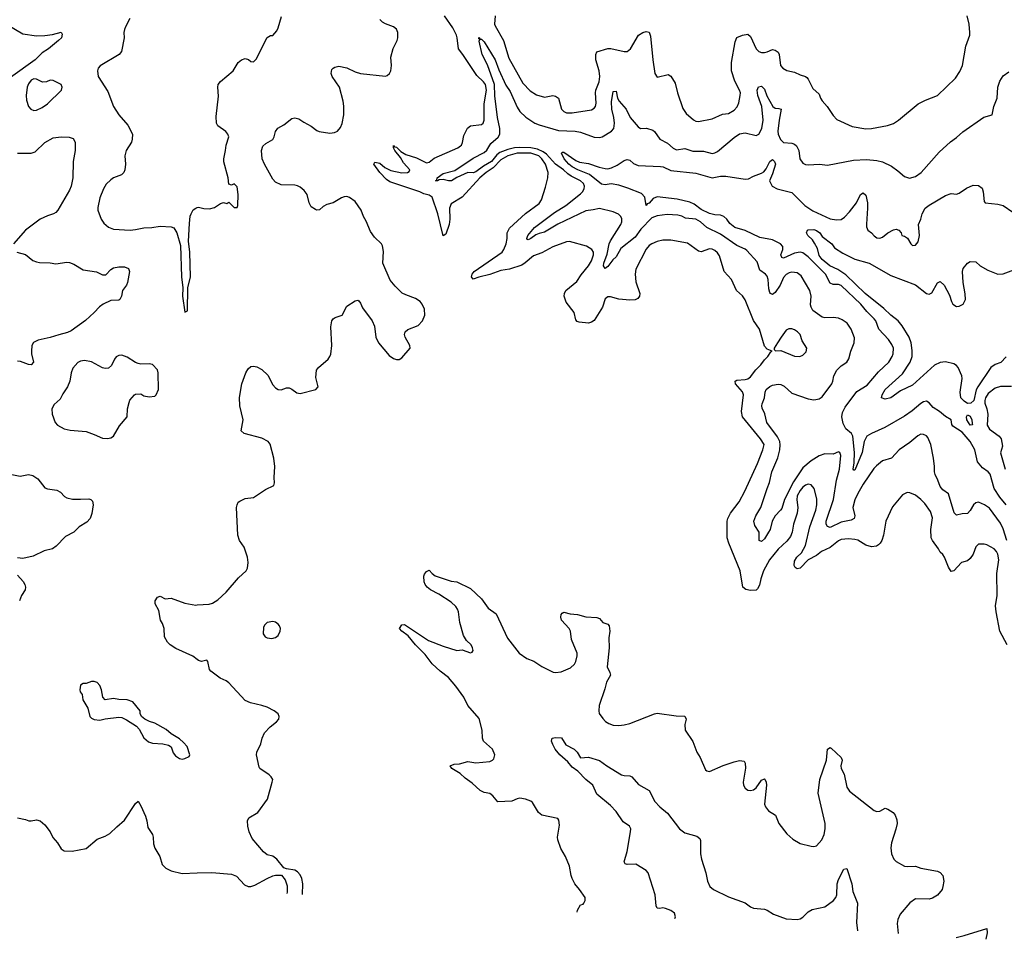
# Model space of a CAD drawing. Header units: inches. Extents: x 1473912 to 1647258, y 640388 to 773423.
# Tile 28 of 256: x 1518707 to 1525878, y 642207 to 648902. Entities that reach past the tile are written whole.
import ezdxf

# ---------------------------------------------------------------- set-up
doc = ezdxf.new("R2010")
doc.units = ezdxf.units.IN
doc.header["$MEASUREMENT"] = 0
doc.layers.add('B5614', color=7, linetype='Continuous')
doc.layers.add('B5624', color=7, linetype='Continuous')

msp = doc.modelspace()

# ---------------------------------------------------------------- linework, layer by layer
at = {"layer": 'B5614', "color": 5}
for points, elevation in [([(1519508.4, 648910), (1519476.4, 648850), (1519470.4, 648830), (1519466, 648810), (1519468, 648770), (1519447.3, 648670), (1519430.8, 648650), (1519293.3, 648566.7), (1519278, 648550), (1519272.7, 648530), (1519278, 648490), (1519350, 648380.7), (1519389.3, 648269.3), (1519427.9, 648210), (1519493.7, 648133.7), (1519528.4, 648070), (1519526.6, 648033.4), (1519520.4, 648010), (1519482.4, 647950), (1519476.4, 647930), (1519472.7, 647910), (1519478, 647850), (1519473, 647810), (1519465.5, 647790), (1519447.4, 647772.6), (1519390, 647749.8), (1519370, 647736.8), (1519335.9, 647704.1), (1519316.1, 647670), (1519290, 647605.2), (1519275.2, 647535.2), (1519276.1, 647516.1), (1519300.4, 647450), (1519320.7, 647420.7), (1519352.9, 647392.9), (1519390, 647376.5), (1519510.3, 647370.3), (1519550, 647373.6), (1519610, 647387.9), (1519670, 647388.2), (1519730, 647398.4), (1519810, 647395.3), (1519830, 647388), (1519852.4, 647350), (1519877.6, 647257.6), (1519884.1, 647030), (1519896, 646950), (1519893.4, 646890), (1519910, 646774), (1519930, 646782), (1519930.7, 646950), (1519950.9, 647030), (1519946.2, 647210), (1519936.5, 647290), (1519942.6, 647417.4), (1519948.8, 647471.2), (1519955.1, 647490), (1519970, 647518), (1519990, 647531.3), (1520000, 647534.7)], 840), ([(1518622.9, 648862.9), (1518730, 648800.2), (1518830, 648784.9), (1518890, 648786.3), (1518945.7, 648794.3), (1519010, 648810.7), (1519016.3, 648796.3), (1519010.6, 648770), (1518990.6, 648750), (1518916.4, 648690), (1518870, 648660.3), (1518819.8, 648610), (1518639.1, 648480.9)], 820), ([(1518690.3, 647930.3), (1518789.8, 647930.2), (1518819.1, 647940.9), (1518890, 648009.1), (1518950, 648041.6), (1519009.1, 648049.1), (1519066.2, 648046.2), (1519097.3, 648037.3), (1519110.3, 648010.3), (1519110.3, 647950.3), (1519097.4, 647870), (1519093.6, 647750), (1519081.8, 647690), (1519070, 647662), (1518984, 647516), (1518970, 647499.5), (1518952.3, 647487.7), (1518910, 647474.7), (1518856.3, 647450), (1518750.2, 647369.7), (1518663, 647270)], 820), ([(1518686, 647210), (1518750, 647192.7), (1518803, 647150), (1518830, 647138.5), (1518850, 647133.6), (1518930, 647131.5), (1518970, 647125.5), (1519050, 647136.3), (1519070, 647134), (1519102, 647122), (1519170, 647082.2), (1519266.2, 647066.2), (1519310, 647044), (1519334.8, 647045.2), (1519370, 647083.7), (1519390, 647095.2), (1519430, 647103.6), (1519470, 647103.1), (1519498.4, 647090), (1519506.7, 647070), (1519493.1, 646990), (1519485.7, 646970), (1519454.7, 646930), (1519448.4, 646890), (1519435.5, 646864.5), (1519430, 646860.9), (1519370, 646857.3), (1519315.8, 646830), (1519288.6, 646811.4), (1519250, 646769.7), (1519187.1, 646712.9), (1519082.9, 646637.1), (1519056, 646624), (1518991.3, 646608.7), (1518930, 646587.4), (1518841, 646570), (1518807.5, 646552.5), (1518796.4, 646530), (1518793.4, 646490), (1518793.7, 646470), (1518807.3, 646410), (1518790.3, 646389.7), (1518770, 646392.3), (1518713.6, 646413.6), (1518690, 646416.4)], 820), ([(1518650, 645590.3), (1518710, 645578), (1518770, 645590.3), (1518802.6, 645582.6), (1518838.7, 645558.7), (1518890, 645494), (1518910, 645486), (1518977.3, 645477.3), (1519003.4, 645463.4), (1519034, 645430), (1519050, 645421.3), (1519092.2, 645412.2), (1519150, 645410.2), (1519210, 645414.4), (1519224, 645410), (1519236, 645396), (1519241.3, 645370), (1519233, 645307), (1519219.5, 645270), (1519196.9, 645243.1), (1519139.1, 645210), (1519100.7, 645170), (1519041.4, 645138.6), (1518971.5, 645068.5), (1518946, 645050), (1518886.1, 645033.9), (1518804, 644996), (1518730, 644978.7), (1518690, 644985.1)], 820), ([(1518690, 644857.3), (1518731.9, 644811.9), (1518744.9, 644790), (1518750.4, 644770), (1518747.3, 644750), (1518721, 644710), (1518706, 644670)], 820), ([(1520000, 644244.3), (1519967.5, 644267.5), (1519844.2, 644324.2), (1519802.7, 644350), (1519783.7, 644370), (1519762.7, 644410), (1519759.3, 644470), (1519746.8, 644506.8), (1519733.2, 644530), (1519720.2, 644600.2), (1519694, 644650), (1519694, 644670), (1519710, 644698), (1519730, 644704.7), (1519766.4, 644686.4), (1519810, 644690.7), (1519910, 644654), (1519990, 644640.3), (1520000, 644640.9)], 820), ([(1518692, 643090), (1518750, 643079.1), (1518774, 643070), (1518791.3, 643068.7), (1518830, 643077.3), (1518856, 643070), (1518890, 643039.1), (1518928, 642990), (1518948.9, 642948.9), (1518982, 642910), (1519010, 642866), (1519030.6, 642850.6), (1519090, 642847.7), (1519190, 642868.5), (1519270, 642936.4), (1519330, 642957.6), (1519364.2, 642975.8), (1519413.4, 643026.6), (1519470, 643074.8), (1519550, 643196), (1519570, 643211.3), (1519590, 643178), (1519622.5, 643102.5), (1519633.4, 643070), (1519641.3, 643021.3), (1519674.6, 642970), (1519679.6, 642950), (1519681.4, 642901.4), (1519690.3, 642870.3), (1519728.4, 642810), (1519745.7, 642750), (1519770, 642724.2), (1519810, 642704.6), (1519890, 642686), (1520000, 642690.1)], 820)]:
    msp.add_lwpolyline(points, dxfattribs=dict(at, elevation=elevation))
at = {"layer": 'B5614', "color": 5, "elevation": 840}
for points in [[(1518810, 648472.1), (1518790, 648461.7), (1518770, 648435.6), (1518762.3, 648410), (1518754.4, 648350), (1518756.5, 648316.5), (1518770, 648270.8), (1518788, 648250), (1518810, 648241.1), (1518830, 648243.1), (1518870, 648262.3), (1518910.5, 648289.5), (1519012.3, 648390), (1519017.2, 648410), (1519008.7, 648430), (1518950, 648459), (1518930, 648461.2), (1518902, 648450), (1518871.9, 648448.1), (1518829.7, 648469.7)], [(1519450, 646458.7), (1519430, 646456.9), (1519410, 646447), (1519396.4, 646430), (1519376.5, 646383.5), (1519354.7, 646365.3), (1519330, 646362.6), (1519310, 646368.3), (1519230, 646412.2), (1519178.7, 646421.3), (1519150, 646416.3), (1519130, 646405.6), (1519093.7, 646366.3), (1519080.9, 646330), (1519072.7, 646270), (1519056, 646230), (1519021.2, 646178.8), (1519001.1, 646138.9), (1518958.7, 646101.3), (1518941.6, 646070), (1518942.4, 646030), (1518966, 645970), (1518982, 645950), (1519030, 645923.7), (1519073.5, 645913.5), (1519190, 645903), (1519250, 645883), (1519310, 645854.9), (1519347.5, 645852.5), (1519370, 645858), (1519390, 645870.8), (1519434.5, 645945.5), (1519489.3, 646010), (1519492.7, 646070), (1519504.1, 646115.9), (1519510, 646131.3), (1519542, 646170), (1519550, 646176), (1519590, 646178), (1519610, 646164.7), (1519650, 646156), (1519690, 646161), (1519702, 646170), (1519719, 646210), (1519715.1, 646330), (1519710, 646354), (1519672.9, 646392.9), (1519650, 646397.6), (1519590, 646394.7), (1519570, 646398.9), (1519550, 646406), (1519490, 646444.7)], [(1519250, 644084.5), (1519230, 644083.6), (1519190, 644069.2), (1519170, 644069), (1519150, 644057), (1519144.1, 644024.1), (1519147.7, 644007.7), (1519161, 643990), (1519166.8, 643950), (1519204, 643890), (1519217.3, 643830), (1519230, 643817.3), (1519250, 643806.4), (1519290, 643802.4), (1519330, 643812.7), (1519430, 643823.1), (1519450, 643820.4), (1519485.3, 643805.3), (1519558, 643758), (1519576.2, 643736.2), (1519610, 643674), (1519643.8, 643643.8), (1519674.2, 643634.2), (1519750, 643630.4), (1519790, 643620.5), (1519810, 643606.8), (1519824.7, 643564.7), (1519841.7, 643541.7), (1519870, 643522), (1519890, 643518.8), (1519910, 643522), (1519942, 643538), (1519946, 643550), (1519926, 643610), (1519900.7, 643640.7), (1519870, 643667.3), (1519810, 643702.9), (1519774.3, 643734.3), (1519690, 643779.6), (1519651.3, 643791.3), (1519617.2, 643810), (1519594, 643830), (1519584, 643850), (1519584, 643870), (1519530, 643935.1), (1519490, 643949.6), (1519430, 643951.5), (1519390, 643960.5), (1519329.7, 643949.6), (1519313.3, 643970), (1519302.7, 644022.7), (1519290, 644054), (1519270, 644076)]]:
    msp.add_lwpolyline(points, close=True, dxfattribs=at)
at = {"layer": 'B5624', "color": 5}
for points, elevation in [([(1520000, 647534.7), (1520010, 647538), (1520047.1, 647527.1), (1520090, 647526), (1520124.7, 647535.3), (1520170, 647564.7), (1520190, 647572), (1520215.3, 647564.7), (1520230, 647574), (1520270, 647534), (1520290, 647534), (1520295.3, 647550), (1520298, 647630), (1520290, 647686), (1520270, 647708), (1520250, 647698), (1520230, 647706), (1520224, 647750), (1520193.6, 647866.4), (1520193.2, 647890), (1520206.6, 647950), (1520209.5, 647990), (1520229.6, 648050), (1520223, 648070), (1520208.7, 648088.7), (1520150, 648129.7), (1520139.1, 648150), (1520137.4, 648197.4), (1520155.2, 648344.8), (1520148.7, 648410), (1520153.3, 648430), (1520170, 648453.4), (1520261.2, 648530), (1520299, 648590), (1520322, 648610), (1520350, 648618.8), (1520373.2, 648613.2), (1520390, 648598), (1520410, 648596), (1520430, 648616), (1520510, 648772), (1520533.2, 648786.8), (1520550, 648787.7), (1520579.5, 648820.5), (1520590, 648842.8), (1520613.9, 648926.1)], 840), ([(1520000, 644640.9), (1520086.5, 644646.5), (1520110, 644653), (1520150, 644678.6), (1520210, 644734), (1520301.1, 644838.9), (1520355.1, 644890), (1520366, 644910), (1520371.6, 644950), (1520366.6, 644990), (1520340.8, 645060.8), (1520307.6, 645110), (1520295.6, 645150), (1520287, 645350), (1520289.5, 645370.5), (1520299, 645390), (1520310, 645397.3), (1520350, 645415.5), (1520410, 645424.4), (1520498, 645482), (1520558, 645510), (1520562, 645530), (1520559.6, 645570), (1520564.8, 645650), (1520558.8, 645710), (1520531.1, 645811.1), (1520517.2, 645830), (1520470, 645856.2), (1520342, 645890), (1520319.3, 645910), (1520335.1, 645990), (1520309.8, 646090), (1520307.5, 646152.5), (1520325.1, 646250), (1520354.3, 646330), (1520370, 646360.5), (1520390, 646377), (1520410, 646378.9), (1520434.8, 646374.8), (1520470, 646356), (1520513.5, 646313.5), (1520550, 646244.9), (1520570, 646223), (1520590, 646210.7), (1520610, 646207.7), (1520650, 646222.8), (1520670, 646222), (1520690, 646212.4), (1520725.4, 646185.4), (1520750, 646180.7), (1520864, 646210), (1520879.6, 646230), (1520863.9, 646296.1), (1520869.6, 646350.4), (1520884, 646370), (1520953.2, 646430), (1520966.6, 646450), (1520971.8, 646468.2), (1520980.5, 646530), (1520973.2, 646666.8), (1520979, 646710), (1520990, 646724.7), (1521005.6, 646734.4), (1521055.3, 646750), (1521090, 646816), (1521150, 646856), (1521170, 646861), (1521175.9, 646855.9), (1521190, 646838), (1521204.1, 646804.1), (1521274, 646710), (1521290.5, 646670), (1521299.5, 646590), (1521319.3, 646550), (1521398.4, 646458.4), (1521430, 646435.8), (1521450, 646428.9), (1521470, 646429), (1521490, 646441.1), (1521549.6, 646510), (1521547.3, 646530), (1521514.5, 646590), (1521509.5, 646610), (1521513.2, 646630), (1521533.6, 646646.4), (1521610, 646674.9), (1521641.6, 646710), (1521658, 646750), (1521653.9, 646793.9), (1521638.7, 646830), (1521622.9, 646850), (1521590, 646873.3), (1521518, 646898), (1521491.9, 646911.9), (1521441.1, 646961.1), (1521406, 647006), (1521351.7, 647130), (1521355.5, 647215.5), (1521350, 647256), (1521341.6, 647270), (1521290, 647319.6), (1521261.2, 647361.2), (1521230, 647434.5), (1521209.7, 647470), (1521194.8, 647514.7), (1521150, 647577.6), (1521110, 647607.6), (1521090, 647615.1), (1521070, 647612.7), (1521050, 647605.6), (1520990.8, 647570), (1520943.2, 647556.8), (1520917.6, 647542.4), (1520890, 647518), (1520870, 647516), (1520860.1, 647520.1), (1520830, 647539), (1520816.2, 647570), (1520800.5, 647630), (1520779, 647659), (1520750, 647683), (1520730, 647693.5), (1520710, 647697.6), (1520610, 647699.8), (1520570, 647719.7), (1520550, 647742), (1520489.8, 647850), (1520472.2, 647890), (1520468.9, 647951.1), (1520478.2, 647981.8), (1520499.6, 648000.4), (1520549.6, 648030), (1520561, 648050), (1520571, 648089), (1520586.6, 648113.4), (1520630, 648136.3), (1520690, 648183.1), (1520710, 648186.7), (1520739.5, 648179.5), (1520775.2, 648155.2), (1520830, 648127), (1520870, 648094.9), (1520887.9, 648087.9), (1520964.9, 648075.1), (1521000.1, 648079.9), (1521022, 648090), (1521043.5, 648116.5), (1521054.3, 648145.7), (1521068, 648210), (1521068, 648272), (1521063.1, 648310), (1521036.7, 648410), (1520983.1, 648490), (1520975.1, 648510), (1520981.3, 648538.7), (1520989.7, 648550.3), (1521002.7, 648557.3), (1521030, 648564.4), (1521090, 648553.1), (1521150, 648522.6), (1521190, 648511.8), (1521370, 648492.2), (1521383.3, 648496.7), (1521399.5, 648510), (1521409.8, 648530.2), (1521415.3, 648570), (1521409.8, 648630.2), (1521427.2, 648692.8), (1521456.3, 648750), (1521460.5, 648770), (1521461.6, 648810), (1521450, 648834.5), (1521430, 648851.5), (1521370, 648871.5), (1521350, 648883.6), (1521330, 648902.9)], 820), ([(1525899.3, 644350), (1525845.5, 644450), (1525817.4, 644590), (1525814.5, 644634.5), (1525825.5, 644710), (1525823, 644870), (1525837.2, 644970), (1525831.3, 645010), (1525821.7, 645030), (1525804.5, 645050), (1525750, 645078.5), (1525730, 645083.5), (1525690, 645083.5), (1525670, 645065.1), (1525650.2, 645010), (1525630, 644979.3), (1525610, 644962.8), (1525566, 644950), (1525510, 644889.6), (1525490, 644885.1), (1525470, 644917), (1525442.4, 644990), (1525430, 645008.2), (1525410, 645024.2), (1525397.7, 645050), (1525354.7, 645110), (1525345.2, 645130), (1525342.1, 645190), (1525355.2, 645275.2), (1525340.5, 645320.5), (1525299.2, 645379.2), (1525269.9, 645409.9), (1525230, 645441), (1525190, 645457.7), (1525170, 645459.1), (1525137.3, 645442.7), (1525063.5, 645356.5), (1525013.7, 645250), (1524997.3, 645150), (1524986.3, 645110), (1524974.6, 645090), (1524961.7, 645078.3), (1524946.8, 645070), (1524910, 645065.3), (1524870, 645077.3), (1524810, 645111.6), (1524790, 645117.3), (1524743, 645123), (1524690, 645116.5), (1524670, 645108.5), (1524610, 645060.2), (1524545.7, 645030), (1524510, 645000.5), (1524450.2, 644969.8), (1524390, 644909.7), (1524370, 644904.2), (1524354.5, 644914.5), (1524347.6, 644927.6), (1524350, 644961), (1524367.3, 644990), (1524399.8, 645020.3), (1524430, 645074), (1524460.5, 645210), (1524504.5, 645330), (1524513.2, 645370), (1524513, 645413), (1524493.6, 645490), (1524470, 645514.5), (1524450, 645519.6), (1524430, 645512.8), (1524410, 645498.3), (1524390, 645475.1), (1524370, 645436.2), (1524366.8, 645406.8), (1524373, 645350), (1524368.6, 645310), (1524342.3, 645230), (1524331.8, 645170), (1524320.1, 645139.9), (1524293.9, 645106.1), (1524230, 645046.8), (1524167.7, 644970), (1524123.5, 644890), (1524103.5, 644830), (1524094.4, 644785.6), (1524081.1, 644758.9), (1524070, 644748.2), (1524030, 644745.4), (1523994.5, 644754.5), (1523972.7, 644770), (1523953.2, 644890), (1523871.6, 645090), (1523859.6, 645130), (1523858.2, 645250), (1523863.4, 645270), (1523884.1, 645310), (1523947.1, 645392.9), (1523987.1, 645470), (1524079.8, 645670), (1524119.4, 645770), (1524127.7, 645810), (1524103.1, 645850), (1523969.8, 646010), (1523963.9, 646050), (1523978.2, 646170), (1523970, 646192.6), (1523919.7, 646250), (1523917, 646270), (1523930, 646278), (1523990, 646281.5), (1524010, 646288.2), (1524030, 646303.1), (1524066.8, 646353.2), (1524104.8, 646390), (1524130, 646426), (1524156, 646450), (1524176.4, 646483.6), (1524186, 646490), (1524150, 646504), (1524130, 646525.2), (1524093.8, 646650), (1524051.8, 646711.8), (1523990, 646863.6), (1523970, 646893), (1523928.2, 646930), (1523890.6, 647010.6), (1523836.8, 647070), (1523803.3, 647183.3), (1523790, 647204.7), (1523770, 647223.1), (1523750, 647232.1), (1523730, 647233.7), (1523670, 647212.6), (1523650, 647217.7), (1523570, 647276.4), (1523450, 647296.2), (1523390, 647296.8), (1523350, 647288), (1523310, 647271.6), (1523290, 647257.1), (1523268.4, 647231.6), (1523194, 647085.9), (1523188.2, 647050), (1523193.4, 646993.4), (1523223.7, 646910), (1523220.5, 646890), (1523208.5, 646871.5), (1523190, 646863.6), (1523150, 646860.5), (1523070, 646868), (1523010, 646884.2), (1522990, 646883.6), (1522970, 646869.2), (1522951.2, 646810), (1522890, 646712.2), (1522870, 646699.3), (1522850, 646693.8), (1522780.7, 646700.7), (1522766, 646706), (1522757.6, 646717.6), (1522744.8, 646770), (1522685.9, 646845.9), (1522671.8, 646890), (1522674, 646910), (1522683.5, 646930), (1522763.4, 646996.6), (1522795.6, 647044.4), (1522849.8, 647110), (1522870, 647147), (1522885.7, 647190), (1522886.8, 647210), (1522874.3, 647230), (1522834.4, 647254.4), (1522710, 647286.8), (1522690, 647284.4), (1522590, 647247.7), (1522510, 647204.5), (1522450, 647182.6), (1522389, 647131), (1522364.4, 647115.6), (1522272.9, 647087.1), (1522210, 647076.1), (1522130, 647046.1), (1522050, 647028.8), (1522010, 647012.4), (1521998, 647030), (1522002.2, 647050), (1522016.8, 647070), (1522219.8, 647210), (1522233.6, 647230), (1522248.8, 647270), (1522256.2, 647310), (1522256.8, 647350), (1522275, 647385), (1522390, 647490.3), (1522490, 647563.6), (1522507.7, 647590), (1522536.7, 647683.3), (1522552.5, 647750), (1522556.2, 647790), (1522536.2, 647850), (1522509.1, 647890), (1522487, 647910), (1522430, 647931), (1522330, 647929.7), (1522262.3, 647910), (1522210, 647883.2), (1522155.6, 647824.4), (1522104.7, 647790), (1522058.1, 647750), (1521929.3, 647610), (1521850, 647562), (1521837, 647530), (1521839.9, 647450), (1521835, 647410), (1521810, 647342), (1521790, 647328.7), (1521752.3, 647490), (1521710.4, 647610.4), (1521690, 647623.7), (1521650, 647634.9), (1521619.8, 647650), (1521401.4, 647721.4), (1521378.8, 647738.8), (1521330.4, 647790), (1521286.9, 647850), (1521294.3, 647865.7), (1521330, 647858.1), (1521367.3, 647827.3), (1521410, 647805.5), (1521490, 647787.8), (1521530.9, 647789.1), (1521542.7, 647797.3), (1521548.1, 647810), (1521500.9, 647860.9), (1521479.2, 647899.2), (1521439.9, 647950), (1521428.4, 647970), (1521430, 647986.8), (1521436.2, 647976.2), (1521450, 647975.5), (1521483.7, 647943.7), (1521520.1, 647920.1), (1521596.1, 647896.1), (1521670, 647860.9), (1521690, 647865.3), (1521726.3, 647893.7), (1521898.4, 647970), (1521916.9, 647983.1), (1521924.2, 647990), (1521931, 648009), (1521941, 648059), (1521968.5, 648111.5), (1521991.1, 648128.9), (1522070, 648138.9), (1522081.1, 648150), (1522089, 648171), (1522088.4, 648290), (1522106, 648390), (1522098.5, 648430), (1522083.7, 648450), (1522036, 648496), (1521934.2, 648650), (1521902.4, 648690), (1521894, 648770), (1521887.9, 648790), (1521862.3, 648842.3), (1521799.8, 648930)], 780), ([(1522168.9, 648930), (1522165.5, 648870), (1522170, 648857.3), (1522230.2, 648750.2), (1522270, 648623.1), (1522370, 648441.1), (1522425.3, 648385.3), (1522470, 648354.9), (1522530, 648339), (1522590, 648350.3), (1522610, 648346.7), (1522630.3, 648330), (1522653.4, 648250), (1522670, 648233.4), (1522690, 648225.2), (1522730, 648224.7), (1522870, 648245.7), (1522890, 648257.1), (1522899.7, 648270), (1522905.7, 648294.3), (1522899.9, 648370), (1522903.2, 648390), (1522926.9, 648450), (1522932, 648490), (1522926, 648530), (1522903.7, 648610), (1522903.5, 648650), (1522911.1, 648668.9), (1522990, 648692.4), (1523012.1, 648692.1), (1523110, 648670.4), (1523130, 648670.4), (1523155.4, 648690), (1523214, 648790), (1523246, 648810), (1523270, 648817.6), (1523292, 648812), (1523301.4, 648781.4), (1523317.8, 648610), (1523332.7, 648510), (1523350, 648484), (1523430, 648504), (1523450, 648490.8), (1523479.7, 648439.7), (1523497.3, 648370), (1523536.1, 648256.1), (1523559.6, 648219.6), (1523613.2, 648173.2), (1523630, 648164.2), (1523650, 648161.5), (1523750, 648179.6), (1523826.3, 648213.7), (1523870, 648218.4), (1523910, 648243.8), (1523931.8, 648268.2), (1523943.1, 648296.9), (1523954.5, 648350), (1523955.6, 648370), (1523949.7, 648390), (1523915.1, 648455.1), (1523889.9, 648530), (1523890.5, 648590), (1523917.8, 648742.2), (1523930, 648771.6), (1523970, 648789.1), (1524010, 648797.8), (1524030, 648780.3), (1524069.4, 648689.4), (1524090, 648670.4), (1524110, 648663.7), (1524130, 648664.2), (1524150, 648667.4), (1524190, 648685), (1524210, 648681.3), (1524230, 648665.7), (1524238.5, 648650), (1524248.4, 648570), (1524264.9, 648550), (1524293.1, 648533.1), (1524350, 648519.5), (1524390, 648500.3), (1524429.1, 648489.1), (1524440.5, 648480.5), (1524450, 648470.4), (1524482.4, 648402.4), (1524530, 648360.5), (1524539.5, 648330), (1524551.1, 648311.1), (1524587.6, 648270), (1524630, 648204.4), (1524656.7, 648176.7), (1524770, 648125.2), (1524870, 648107.6), (1524910.7, 648109.3), (1525027.7, 648132.3), (1525070, 648146), (1525106.6, 648170), (1525249.8, 648290.2), (1525303.1, 648316.9), (1525390, 648350.4), (1525523, 648477), (1525554, 648526), (1525573, 648570), (1525598, 648710), (1525625.4, 648790), (1525625.7, 648810), (1525620.5, 648870), (1525607.3, 648930)], 780), ([(1525896.1, 645110), (1525870, 645195.7), (1525850, 645235.8), (1525770, 645345.7), (1525733, 645370), (1525690, 645389.8), (1525670, 645385.6), (1525652.6, 645370), (1525630, 645329.5), (1525610, 645307), (1525570, 645304.5), (1525530, 645295.1), (1525512.9, 645312.9), (1525470.9, 645450), (1525430, 645480.4), (1525410, 645504.2), (1525394.2, 645550), (1525374, 645590), (1525369, 645610), (1525369.8, 645650.2), (1525362.8, 645710), (1525342.4, 645810), (1525319.7, 645859.7), (1525310, 645871.4), (1525290, 645882.8), (1525270, 645883.6), (1525246.6, 645873.4), (1525190, 645824.6), (1525112.2, 645770), (1525054.9, 645710), (1524990, 645689.8), (1524945.7, 645654.3), (1524926.4, 645633.6), (1524850, 645521.1), (1524810, 645453), (1524790, 645406), (1524774.1, 645350), (1524790.1, 645290), (1524784.9, 645270), (1524762.2, 645257.8), (1524690, 645242.6), (1524610, 645204.8), (1524590, 645211.2), (1524580.6, 645230), (1524579.9, 645250), (1524632.9, 645410), (1524655.1, 645550), (1524676.9, 645630), (1524687.6, 645730), (1524679.3, 645750), (1524670, 645755.1), (1524630, 645739.2), (1524570, 645742), (1524530, 645728), (1524470.2, 645690), (1524410, 645638.5), (1524342.9, 645537.1), (1524276.9, 645410), (1524256.2, 645343.8), (1524248.2, 645330), (1524209.1, 645290), (1524187.7, 645250), (1524171.6, 645190), (1524161.4, 645170), (1524130, 645121.4), (1524110, 645102.6), (1524091.3, 645111.3), (1524091.7, 645170), (1524059.6, 645219.6), (1524053.5, 645250), (1524068.4, 645290), (1524105, 645350), (1524149.8, 645490), (1524168, 645532), (1524184.9, 645610), (1524227.9, 645712.1), (1524242.1, 645770), (1524245.9, 645805.9), (1524242.3, 645830), (1524225.6, 645865.6), (1524149.1, 645970), (1524133.1, 646033.1), (1524114.9, 646074.9), (1524110.8, 646090), (1524113.5, 646106.5), (1524131, 646150), (1524134.8, 646190), (1524144.1, 646210), (1524170, 646231.9), (1524190, 646241.1), (1524230, 646248.4), (1524250, 646245.2), (1524274.2, 646234.2), (1524330, 646184.2), (1524450, 646140.7), (1524490, 646134), (1524504.1, 646135.9), (1524530, 646142.3), (1524550, 646156), (1524622.3, 646250), (1524629.8, 646270), (1524635.3, 646310), (1524657.6, 646350), (1524690, 646382.4), (1524731.3, 646408.7), (1524745.8, 646434.2), (1524760.3, 646490), (1524784.2, 646550), (1524787.1, 646587.1), (1524762.3, 646650), (1524732.3, 646692.3), (1524697.4, 646717.4), (1524670, 646729.7), (1524630, 646735.1), (1524570, 646731), (1524550, 646736), (1524484.2, 646784.2), (1524470, 646809.5), (1524466.9, 646826.9), (1524469.8, 646890), (1524461.2, 646930), (1524397.4, 647037.4), (1524370, 647058.5), (1524330, 647065.1), (1524310, 647059.3), (1524290, 647046.6), (1524270, 647025.1), (1524246.2, 646970), (1524210, 646916.1), (1524190, 646902), (1524175.6, 646910), (1524170, 646915.1), (1524161.9, 646941.9), (1524158, 647010), (1524150, 647035.4), (1524138, 647050), (1524098, 647078), (1524078.5, 647138.5), (1524001.6, 647221.7), (1523990, 647231.4), (1523930, 647257.7), (1523810, 647340.2), (1523711.3, 647390), (1523666, 647430), (1523630, 647449.8), (1523556.4, 647456.4), (1523530, 647470.8), (1523499.7, 647479.7), (1523423, 647483), (1523350, 647475.2), (1523310, 647459), (1523230, 647377), (1523190, 647319.4), (1523083.7, 647236.3), (1523050, 647176.9), (1523026.3, 647153.7), (1522990, 647105), (1522970, 647091.1), (1522958.2, 647110), (1522961.5, 647130), (1522984.2, 647195.8), (1523000.9, 647270), (1523010, 647293.1), (1523085, 647410), (1523091.4, 647430), (1523092.2, 647452.2), (1523085.3, 647470), (1523066.9, 647486.9), (1523030, 647504.5), (1522930, 647528.7), (1522883, 647517), (1522830, 647511.2), (1522626.1, 647413.9), (1522530, 647355.3), (1522490, 647346.3), (1522465.2, 647334.8), (1522430, 647308.6), (1522410, 647298.9), (1522402, 647302), (1522399.7, 647310), (1522408.3, 647330), (1522457, 647390), (1522602.1, 647497.9), (1522683.4, 647550), (1522790, 647634), (1522806.5, 647650), (1522818.4, 647670), (1522819.9, 647690), (1522812.5, 647710), (1522792.3, 647730), (1522722.9, 647762.9), (1522699, 647779), (1522667, 647810), (1522610, 647850.3), (1522543, 647923), (1522519.8, 647939.8), (1522478.9, 647958.9), (1522430, 647969.6), (1522350, 647972.4), (1522310, 647969.3), (1522262.1, 647957.9), (1522204.2, 647935.8), (1522182.4, 647917.6), (1522142.1, 647870), (1522084, 647836), (1522030, 647795), (1522010, 647787.4), (1521970, 647789.8), (1521890, 647753.1), (1521850.9, 647729.1), (1521830, 647729.2), (1521790, 647739.5), (1521763, 647737), (1521750, 647728.4), (1521735.3, 647730), (1521745.1, 647734.9), (1521746.2, 647750), (1521790, 647781.8), (1521876.5, 647803.5), (1522010, 647895.3), (1522090, 647936.6), (1522107.8, 647952.2), (1522139.2, 648000.8), (1522192.1, 648047.9), (1522202.7, 648070), (1522204, 648110), (1522186.4, 648190), (1522168.3, 648348.3), (1522164.5, 648430), (1522113, 648573), (1522075.1, 648650), (1522053.4, 648746.6), (1522058, 648758), (1522050, 648762), (1522050, 648773.4), (1522060.6, 648760.6), (1522070, 648761.5), (1522090, 648742.3), (1522170, 648610.1), (1522196.6, 648536.6), (1522246.7, 648426.7), (1522279.1, 648379.1), (1522330, 648264.5), (1522350, 648235.2), (1522393.8, 648193.8), (1522457.7, 648150), (1522490, 648136.4), (1522630, 648096.1), (1522751.6, 648091.6), (1522790, 648083.2), (1522890, 648047.8), (1522930, 648045), (1522950, 648050.2), (1523017.6, 648090), (1523034.5, 648110), (1523037.6, 648150), (1523033.8, 648190), (1523018.4, 648250), (1523015.9, 648304.1), (1523030, 648378.8), (1523050, 648382), (1523060.5, 648330), (1523072, 648310), (1523124.8, 648250), (1523152.3, 648190), (1523210, 648122.2), (1523227.4, 648110), (1523272.6, 648112.6), (1523317.1, 648097.1), (1523330, 648088.4), (1523370, 648033.7), (1523424.3, 648004.3), (1523467.1, 647967.1), (1523490, 647953.8), (1523550, 647963.5), (1523610, 647945.6), (1523685.7, 647945.7), (1523750, 647928.2), (1523770, 647932.2), (1523790, 647943.9), (1523910, 648045.4), (1523950, 648070.2), (1523990, 648079.6), (1524070, 648058.7), (1524090, 648068.4), (1524111.6, 648110), (1524121.7, 648170), (1524110.5, 648270), (1524083.5, 648350), (1524077.3, 648390), (1524087, 648413), (1524110, 648418.3), (1524130, 648395.8), (1524147, 648347), (1524191.2, 648271.2), (1524210, 648257.4), (1524236, 648256), (1524251.8, 648250), (1524236.9, 648170), (1524229.3, 648090), (1524230.9, 648070), (1524248.6, 648030), (1524270, 648009.1), (1524330, 648003.1), (1524350, 647997.1), (1524364.8, 647984.8), (1524380.3, 647950), (1524388.2, 647890), (1524410, 647858.9), (1524430, 647848.2), (1524450, 647846.2), (1524531.6, 647851.6), (1524590, 647844.4), (1524779.4, 647880.6), (1524874.5, 647885.5), (1524950, 647876.8), (1524990, 647867.3), (1525055.3, 647835.3), (1525102.2, 647802.2), (1525150, 647760.5), (1525187.4, 647747.4), (1525230, 647760.3), (1525271.2, 647788.8), (1525402.5, 647937.5), (1525486.3, 648013.7), (1525530, 648043.7), (1525574.5, 648085.5), (1525727.6, 648192.4), (1525789.4, 648210.6), (1525802, 648270), (1525824.8, 648330), (1525829.8, 648410.2), (1525844.6, 648455.4), (1525870, 648494), (1525910, 648524)], 760), ([(1525892, 645370), (1525846.1, 645426.1), (1525804.1, 645490), (1525773.9, 645593.9), (1525759.7, 645610), (1525719.9, 645639.9), (1525682.8, 645682.8), (1525662.7, 645770), (1525630, 645830.5), (1525570, 645900.2), (1525503.2, 645943.2), (1525495.5, 645955.5), (1525489.6, 645990), (1525450, 646012.5), (1525406.4, 646050), (1525359.2, 646079.2), (1525330, 646112), (1525310, 646125.6), (1525290, 646119.7), (1525270, 646106.9), (1525206.6, 646053.4), (1525150, 646014.6), (1525006.9, 645933.1), (1524909.5, 645890.5), (1524876.5, 645870), (1524858, 645830), (1524842.5, 645750), (1524790, 645622.4), (1524782, 645622), (1524776, 645630), (1524784.4, 645675.6), (1524787.2, 645750), (1524773.5, 645870), (1524764.7, 645890), (1524724, 645924), (1524702.9, 645962.9), (1524693.4, 646010), (1524698.3, 646041.7), (1524718.9, 646081.2), (1524804.6, 646195.4), (1524878.1, 646241.9), (1524961.7, 646338.3), (1525037.6, 646410), (1525061.1, 646450), (1525067.2, 646470), (1525069.8, 646510), (1525058.4, 646538.4), (1525033.5, 646573.5), (1524963.5, 646650), (1524941.4, 646710), (1524930, 646725.4), (1524877.5, 646777.5), (1524833, 646830), (1524690, 646967.9), (1524670, 646974.5), (1524630, 646973.3), (1524610, 646984.7), (1524575.9, 647050), (1524450, 647176.7), (1524410, 647204.5), (1524390, 647208.6), (1524350, 647201.5), (1524270, 647166.3), (1524258, 647170), (1524249.8, 647190), (1524265, 647230), (1524264.5, 647250), (1524246.6, 647270), (1524190, 647298.8), (1524097.6, 647317.6), (1523990, 647367.4), (1523915.6, 647390), (1523878.3, 647418.3), (1523857.3, 647450), (1523835.5, 647470), (1523810, 647478.4), (1523770, 647481.1), (1523730, 647491.6), (1523670, 647519.6), (1523618.5, 647558.5), (1523587, 647573), (1523495.5, 647595.5), (1523350, 647612.3), (1523320.6, 647599.4), (1523290, 647566), (1523277.6, 647562.4), (1523269.8, 647549.7), (1523260.3, 647610), (1523236.4, 647636.4), (1523136.4, 647676.4), (1523070, 647696.7), (1523013.8, 647706.2), (1522970, 647700.7), (1522944.8, 647704.8), (1522856.1, 647776.1), (1522771.6, 647810), (1522730, 647832.2), (1522706.8, 647850), (1522671.2, 647890), (1522652.7, 647930), (1522661, 647939), (1522670, 647938.7), (1522756.3, 647876.3), (1522784.2, 647864.2), (1522850, 647856.1), (1522927.9, 647827.9), (1522970, 647818.9), (1522990, 647817.7), (1523016.8, 647823.2), (1523057.8, 647842.2), (1523110, 647878.2), (1523130, 647885.5), (1523150, 647878.6), (1523176.4, 647856.4), (1523210, 647840.4), (1523374, 647834), (1523393.4, 647830), (1523450, 647805.4), (1523630, 647783.8), (1523750, 647751.6), (1523810, 647762.1), (1523850, 647762.2), (1523990, 647740.2), (1524015.4, 647744.6), (1524050, 647763.6), (1524110, 647784.2), (1524125.9, 647794.1), (1524143.5, 647816.5), (1524170, 647870.3), (1524190, 647885.5), (1524203.8, 647870), (1524210.2, 647850), (1524190, 647779.3), (1524168.4, 647730), (1524186, 647690), (1524222.8, 647670), (1524330, 647644.4), (1524424.4, 647550), (1524482.4, 647510), (1524610, 647452.6), (1524654.5, 647445.5), (1524690, 647448.4), (1524714.5, 647465.5), (1524750, 647503.6), (1524800.4, 647570), (1524829.7, 647630.3), (1524850, 647640.7), (1524870, 647624.7), (1524880.2, 647570), (1524882.2, 647530), (1524872.8, 647412.8), (1524873.7, 647393.7), (1524884.7, 647370), (1524910, 647351.3), (1524930, 647327.7), (1524950, 647314), (1524970, 647310.6), (1524990, 647319.3), (1525029.7, 647350.3), (1525070, 647372.7), (1525090, 647376.3), (1525110, 647370.7), (1525126, 647350), (1525131.3, 647331.3), (1525150, 647326.8), (1525172.8, 647312.8), (1525196, 647270), (1525210, 647258.8), (1525230, 647260.7), (1525250, 647284.7), (1525260.5, 647330), (1525253, 647410), (1525269.7, 647450), (1525278.3, 647490), (1525302.4, 647530), (1525330, 647553.1), (1525450, 647623.1), (1525490, 647637.1), (1525530, 647633), (1525550, 647640.4), (1525603.4, 647676.6), (1525650, 647697.8), (1525690, 647695), (1525715.2, 647675.2), (1525724.7, 647650), (1525730, 647578), (1525738, 647570), (1525830, 647558.4), (1525868.6, 647548.6), (1525939.8, 647499.8)], 740), ([(1525891.8, 646448.2), (1525853.1, 646406.9), (1525810, 646392.3), (1525778.9, 646370), (1525683.8, 646230), (1525672.9, 646207.1), (1525654.7, 646130), (1525634.8, 646110), (1525608.9, 646108.9), (1525584.1, 646124.1), (1525560.9, 646150), (1525555.8, 646190), (1525569.9, 646289.9), (1525568.7, 646308.7), (1525542.3, 646370), (1525530, 646385.6), (1525510, 646397.5), (1525450, 646410.5), (1525410, 646405.2), (1525370, 646385.8), (1525210, 646241.1), (1525121, 646199), (1525050, 646149), (1525010, 646140.4), (1524982.7, 646150), (1524988, 646170), (1525008.7, 646210), (1525135, 646325), (1525193, 646410), (1525205.7, 646450), (1525207.4, 646492.6), (1525199.9, 646550), (1525184.5, 646590), (1525134.3, 646674.2), (1525104.7, 646710), (1525050, 646751), (1525000.7, 646800.7), (1524864.9, 646910), (1524723.5, 647043.5), (1524664, 647084), (1524606.9, 647110), (1524550, 647157), (1524530, 647186), (1524515.9, 647235.9), (1524495.5, 647275.5), (1524479.7, 647299.7), (1524447.3, 647330), (1524438, 647350), (1524445.2, 647370), (1524450, 647372.4), (1524490, 647375.8), (1524508.7, 647368.7), (1524533.4, 647350), (1524550, 647324), (1524620.7, 647270), (1524642, 647242), (1524701.3, 647201.3), (1524790, 647159), (1524894.4, 647130), (1525050, 647040.2), (1525231, 646971), (1525310, 646908.4), (1525330, 646903.8), (1525350, 646913.4), (1525390, 646986.8), (1525410, 646995.5), (1525439.1, 646970), (1525477.6, 646897.6), (1525492.4, 646850), (1525503.8, 646830), (1525530, 646815.3), (1525550, 646815.8), (1525578, 646830), (1525596.1, 646863.9), (1525592.9, 646907.1), (1525576.9, 646990), (1525573.6, 647070), (1525577, 647090), (1525610, 647130.7), (1525630, 647140.7), (1525670, 647138.8), (1525702.8, 647110), (1525758.6, 647078.6), (1525830, 647050.3), (1525870, 647051.1), (1526070, 647127.8)], 720), ([(1525930, 646230.8), (1525850, 646231.2), (1525810, 646219.6), (1525760.2, 646179.8), (1525740.7, 646150), (1525735, 646130), (1525735.8, 646110), (1525750.9, 646070), (1525758.6, 646030), (1525753.2, 645950), (1525770, 645921.2), (1525839.3, 645870), (1525853.7, 645850), (1525863.4, 645796.6), (1525850.4, 645749.6), (1525883.4, 645630)], 740), ([(1522766.1, 642404.1), (1522770, 642418), (1522790, 642458), (1522810, 642462), (1522815.3, 642470), (1522824, 642490), (1522824, 642510), (1522784.2, 642570), (1522750.8, 642610.8), (1522730.9, 642650), (1522722.4, 642670), (1522710, 642739), (1522681.3, 642810), (1522648.4, 642868.4), (1522625.8, 642930), (1522623.5, 642950), (1522638, 643038), (1522633.3, 643073.3), (1522626.3, 643086.3), (1522510, 643111.5), (1522486.3, 643130), (1522442, 643202), (1522430, 643212.4), (1522390, 643227.1), (1522350, 643233.3), (1522330, 643229.7), (1522290, 643212.8), (1522188, 643208), (1522151.8, 643250), (1522130, 643268.2), (1522090, 643276.3), (1522059.5, 643290), (1522002.3, 643342.2), (1521950, 643378.9), (1521914.6, 643414.6), (1521854, 643450), (1521842, 643470), (1521870, 643481.6), (1521910, 643484.2), (1521970, 643500.9), (1522030, 643490.4), (1522130, 643500.4), (1522149.2, 643510), (1522159.3, 643520.7), (1522167.3, 643550), (1522149.5, 643590), (1522084.2, 643650), (1522076.9, 643670), (1522073.8, 643730), (1522053.5, 643813.5), (1521971, 643910), (1521940.3, 643970), (1521883.4, 644050), (1521830, 644112.4), (1521770, 644158), (1521711.7, 644211.7), (1521660.2, 644280.2), (1521588.5, 644350), (1521535.6, 644415.5), (1521489.6, 644450), (1521474, 644470), (1521490, 644497.3), (1521510, 644498.7), (1521683, 644383), (1521790, 644340.8), (1521890, 644308.2), (1521930, 644314.8), (1521990, 644291.3), (1522002, 644298), (1522008.7, 644310), (1522005.2, 644330), (1521994.5, 644350), (1521961.1, 644381.1), (1521938.3, 644418.3), (1521912.2, 644512.2), (1521901.5, 644590), (1521895.9, 644610), (1521883.4, 644630), (1521850, 644660.5), (1521760.5, 644720.5), (1521699.4, 644750), (1521675.4, 644770), (1521659.8, 644790), (1521652.7, 644810), (1521649.5, 644850.5), (1521654.8, 644865.2), (1521670, 644884.7), (1521690, 644894.8), (1521711, 644870), (1521733.2, 644853.2), (1521850, 644814.4), (1521890, 644808.5), (1521990, 644761.3), (1522070, 644684.9), (1522118.5, 644618.5), (1522177.4, 644577.4), (1522260, 644400), (1522345.5, 644290), (1522400.7, 644250), (1522451.1, 644231.1), (1522510, 644191.8), (1522592, 644152), (1522610, 644148), (1522650, 644154.6), (1522717.5, 644182.5), (1522746.3, 644210), (1522756.9, 644230), (1522766.6, 644270), (1522766.3, 644290), (1522726.6, 644390), (1522717.2, 644450), (1522709.3, 644470), (1522652.3, 644530), (1522647.2, 644552.8), (1522649.5, 644570.5), (1522658.6, 644581.4), (1522670, 644587.3), (1522715.8, 644575.8), (1522770, 644570.3), (1522830, 644554), (1522910.4, 644550.4), (1522930, 644542.8), (1522954, 644514), (1522990, 644501), (1523001, 644490), (1523004.9, 644450), (1522998.3, 644401.7), (1523000.3, 644330), (1522986.5, 644190), (1523004.9, 644150), (1523008.5, 644130), (1522980.4, 644079.6), (1522968, 644030), (1522927, 643910), (1522923.8, 643870), (1522926.9, 643850), (1522954.1, 643814.1), (1522973, 643793), (1522997.4, 643777.4), (1523030, 643766.7), (1523070, 643763.7), (1523110, 643767), (1523150, 643778), (1523330, 643848.7), (1523350, 643852), (1523487.3, 643832.7), (1523550.8, 643830.8), (1523561, 643810), (1523550.5, 643769.5), (1523553, 643730), (1523610, 643646), (1523639.3, 643570), (1523663.8, 643530), (1523701.4, 643441.4), (1523710, 643433.4), (1523730, 643428), (1523830, 643471.6), (1523910, 643499), (1523950, 643508.4), (1523982.8, 643502.8), (1523991, 643490), (1523993, 643453), (1523975.2, 643350), (1523978.3, 643330), (1523990, 643306), (1524010, 643292.2), (1524030, 643290.4), (1524050, 643294.9), (1524069.4, 643310), (1524110, 643366), (1524130, 643376), (1524133.2, 643373.2), (1524142.8, 643350), (1524144.9, 643330), (1524130.6, 643190), (1524137.3, 643170), (1524160.9, 643140.9), (1524210.4, 643110.4), (1524235.5, 643050), (1524294, 642974), (1524336.4, 642936.4), (1524390, 642903.6), (1524470, 642883.8), (1524490, 642881.6), (1524510, 642888), (1524547.6, 642930), (1524566.3, 642970), (1524573, 643010), (1524572.3, 643050), (1524521.6, 643270), (1524534.4, 643370), (1524581.5, 643510), (1524589.7, 643590.3), (1524610, 643602.8), (1524617.5, 643597.5), (1524690.6, 643530), (1524697.3, 643510), (1524688, 643470), (1524690.6, 643450), (1524710.4, 643410), (1524730, 643314.8), (1524750, 643284.9), (1524930, 643145.5), (1524950, 643137.1), (1524970, 643139.3), (1525010, 643161.3), (1525030, 643154), (1525069.1, 643129.1), (1525083.1, 643110), (1525095.6, 643075.6), (1525096.3, 643050), (1525087.7, 643007.8), (1525056.3, 642910), (1525052.2, 642872.2), (1525056.9, 642830), (1525071.8, 642790), (1525090, 642773.1), (1525150, 642739.5), (1525170, 642735.8), (1525230, 642738), (1525270, 642724.9), (1525390, 642702.8), (1525410, 642694), (1525430.6, 642670), (1525438, 642630), (1525430.4, 642590), (1525423.8, 642570), (1525390, 642527), (1525354.6, 642505.4), (1525330, 642499.6), (1525230, 642500.7), (1525190, 642471.6), (1525120.3, 642390), (1525102, 642350), (1525097.7, 642322.3), (1525103.5, 642248.9)], 780), ([(1520767.1, 642533.8), (1520768.3, 642610), (1520760.5, 642650), (1520750, 642676), (1520730, 642698), (1520710, 642709.4), (1520650, 642719), (1520630, 642728), (1520579.3, 642790), (1520550, 642811.2), (1520510, 642820.5), (1520482.4, 642842.4), (1520400.4, 642940.4), (1520378.4, 642990), (1520369.5, 643030.5), (1520367, 643070), (1520375.1, 643090), (1520441.2, 643130), (1520512.1, 643227.9), (1520546, 643350), (1520549.3, 643370), (1520539.3, 643390), (1520524.7, 643404.7), (1520456, 643450), (1520450, 643459), (1520431.8, 643550), (1520434, 643570), (1520463.7, 643630), (1520472.3, 643670), (1520489.4, 643710), (1520530, 643754), (1520577.2, 643790), (1520593.2, 643810), (1520597.2, 643830), (1520589.4, 643849.4), (1520561.2, 643870), (1520510, 643895.6), (1520469.7, 643909.6), (1520387.6, 643927.6), (1520350, 643946), (1520230, 644075.1), (1520210, 644089.4), (1520167.6, 644107.6), (1520098.6, 644158.6), (1520089, 644170), (1520078, 644230), (1520070, 644238), (1520031, 644229), (1520010, 644237.2), (1520000, 644244.3)], 820), ([(1523478.9, 642356.8), (1523483.6, 642370), (1523476.4, 642396.4), (1523450, 642416.2), (1523410, 642431.8), (1523390, 642434.5), (1523369.6, 642429.6), (1523350, 642433.2), (1523341.6, 642450), (1523335.1, 642530), (1523285.1, 642690), (1523270, 642707), (1523194.5, 642754.5), (1523131.5, 642751.5), (1523116.6, 642756.6), (1523109.7, 642770), (1523130, 642844.7), (1523155.1, 642990), (1523157, 643010), (1523147.3, 643030), (1523101.4, 643061.4), (1523050, 643136.4), (1523010, 643181.3), (1522910, 643264.5), (1522880.9, 643330), (1522829, 643370), (1522771.9, 643431.9), (1522730, 643460.5), (1522698.2, 643498.2), (1522641.3, 643550), (1522607.3, 643590), (1522590, 643624), (1522579.6, 643650), (1522585.2, 643670), (1522610, 643676.9), (1522652.8, 643672.8), (1522683.1, 643623.1), (1522746, 643590), (1522766, 643570), (1522790, 643526.8), (1522850, 643533.4), (1522930, 643508.9), (1522982.4, 643470), (1523090, 643404.6), (1523110, 643398.7), (1523150, 643398), (1523166, 643390), (1523213.1, 643333.1), (1523290, 643290.5), (1523332.6, 643210), (1523370, 643171.5), (1523425.9, 643125.9), (1523511.4, 643011.4), (1523550, 642982), (1523637.2, 642957.2), (1523659.9, 642939.9), (1523666, 642926), (1523665.7, 642830), (1523673.4, 642790), (1523704.9, 642690), (1523715.3, 642630), (1523732.7, 642590), (1523759.1, 642570), (1523870, 642516.1), (1523990, 642473), (1524030, 642443), (1524050, 642433.4), (1524130, 642425.5), (1524150, 642419.3), (1524197.3, 642390), (1524290, 642354.7), (1524368.1, 642351.9), (1524390, 642356.4), (1524411.1, 642368.9), (1524450, 642406.8), (1524477.2, 642422.8), (1524570, 642444), (1524633.3, 642490), (1524649.8, 642510.2), (1524657.2, 642530), (1524659.4, 642610), (1524670, 642641.6), (1524710, 642716.3), (1524730, 642722), (1524766.9, 642610), (1524774.4, 642554.4), (1524808, 642470), (1524801.3, 642330), (1524808.2, 642268.5)], 760), ([(1520000, 642690.1), (1520105.9, 642694.1), (1520250, 642679.6), (1520285.4, 642665.4), (1520343, 642603), (1520370, 642590.4), (1520390, 642590.3), (1520420.4, 642599.6), (1520510, 642650.4), (1520550, 642668), (1520570, 642674), (1520614.4, 642674.4), (1520640.5, 642640.5), (1520655.8, 642595.8), (1520653.7, 642550), (1520652.1, 642540.6)], 820), ([(1525526.9, 642220.8), (1525586.1, 642233.9), (1525750, 642284.7), (1525753.5, 642253.5), (1525742, 642206.5)], 780)]:
    msp.add_lwpolyline(points, dxfattribs=dict(at, elevation=elevation))
for points, elevation in [([(1524307.3, 646652.7), (1524290, 646640.9), (1524252.4, 646590), (1524224.9, 646550), (1524202, 646510), (1524202, 646502), (1524211.3, 646491.3), (1524250, 646493.4), (1524350, 646452.2), (1524389.6, 646450.4), (1524410, 646459.1), (1524435.4, 646484.6), (1524439.7, 646510), (1524405, 646565), (1524390, 646609.3), (1524371.8, 646630), (1524350, 646643.6), (1524330, 646651.8)], 780), ([(1525630, 645949.8), (1525605.4, 645990), (1525601.6, 646010), (1525610, 646024.4), (1525630, 646016.6), (1525641.5, 645990), (1525642.3, 645962.3), (1525646.8, 645953.2)], 720), ([(1520550, 644519.5), (1520510, 644512.7), (1520490, 644494), (1520482.8, 644477.2), (1520479.1, 644430), (1520494.8, 644410), (1520510, 644401.6), (1520542.5, 644397.5), (1520570, 644403.8), (1520590, 644418.8), (1520603.7, 644450), (1520606, 644470), (1520598, 644490), (1520590, 644501.2), (1520570, 644514.5)], 820)]:
    msp.add_lwpolyline(points, close=True, dxfattribs=dict(at, elevation=elevation))

doc.saveas('drawing.dxf')
